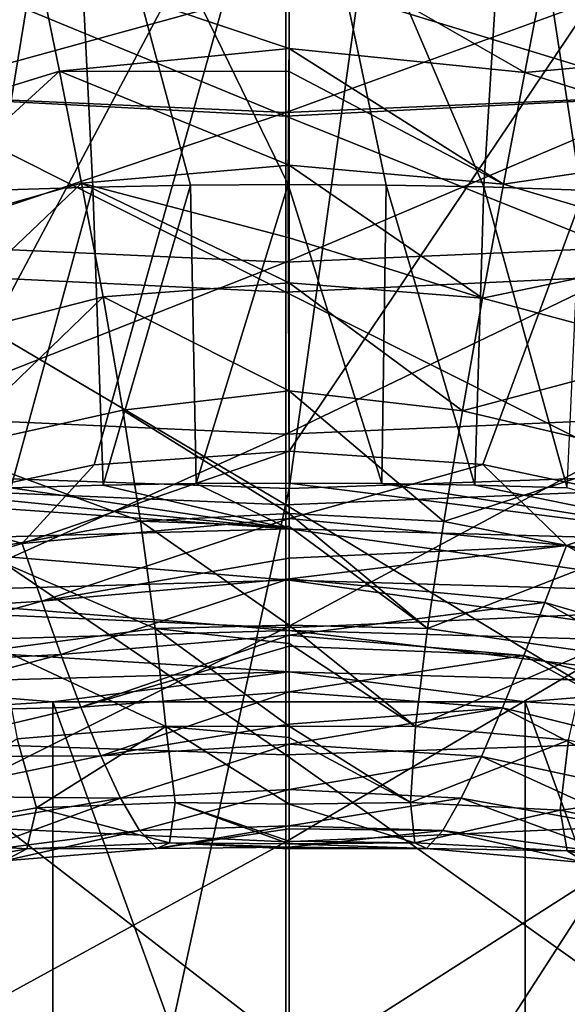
# Model space of a CAD drawing. Header units: millimetres. Extents: x -27 to 27, y -375 to 166.
# Tile 30 of 49: x -1.97 to 2.03, y 88.5 to 95.7. Entities that reach past the tile are written whole.
import ezdxf

# ---------------------------------------------------------------- set-up
doc = ezdxf.new("R2010")
doc.units = ezdxf.units.MM
doc.header["$LTSCALE"] = 62.577778
for name, color, linetype in [('10', 7, 'CONTINUOUS'), ('13', 7, 'CONTINUOUS'), ('14', 7, 'CONTINUOUS'), ('17', 7, 'CONTINUOUS'), ('18', 7, 'CONTINUOUS'), ('19', 7, 'CONTINUOUS'), ('26', 7, 'CONTINUOUS'), ('6', 7, 'CONTINUOUS'), ('7', 7, 'CONTINUOUS'), ('9', 7, 'CONTINUOUS')]:
    doc.layers.add(name, color=color, linetype=linetype)

msp = doc.modelspace()

# ---------------------------------------------------------------- linework, layer by layer
at = {"layer": '10', "color": 7, "linetype": 'CONTINUOUS', "true_color": 0xa2afbf}
for points in [[(0, 92.2748, -22.135), (0, 110, -23.5), (2.4727, 110, -23.3681), (0, 92.2748, -22.135)], [(0, 92.2748, -22.135), (2.4727, 110, -23.3681), (4.2238, 92.423, -21.7382), (0, 92.2748, -22.135)], [(0, 74.4911, -21.2251), (0, 85.8778, -21.748), (4.2238, 92.423, -21.7382), (0, 74.4911, -21.2251)], [(0, 74.4911, -21.2251), (4.2238, 92.423, -21.7382), (3.827, 74.6821, -20.8842), (0, 74.4911, -21.2251)], [(0, 85.8778, -21.748), (0, 92.2748, -22.135), (4.2238, 92.423, -21.7382), (0, 85.8778, -21.748)]]:
    msp.add_3dface(points, dxfattribs=at)
at = {"layer": '13', "color": 7, "linetype": 'CONTINUOUS', "true_color": 0xa2afbf}
for points in [[(-3.7666, 96.3363, 22.0962), (-3.6278, 95.5309, 22.0793), (-1.8387, 96.1135, 22.3383), (-3.7666, 96.3363, 22.0962)], [(0, 95.4949, 22.4021), (0, 96.3059, 22.4266), (-1.8387, 96.1135, 22.3383), (0, 95.4949, 22.4021)], [(-3.6278, 95.5309, 22.0793), (-3.3392, 94.8164, 22.1141), (-1.8387, 96.1135, 22.3383), (-3.6278, 95.5309, 22.0793)], [(-3.3392, 94.8164, 22.1141), (-1.6781, 95.3279, 22.3303), (-1.8387, 96.1135, 22.3383), (-3.3392, 94.8164, 22.1141)], [(-1.6781, 95.3279, 22.3303), (0, 95.4949, 22.4021), (-1.8387, 96.1135, 22.3383), (-1.6781, 95.3279, 22.3303)], [(-1.6781, 95.3279, 22.3303), (0, 95.3247, 22.3997), (0, 95.4949, 22.4021), (-1.6781, 95.3279, 22.3303)], [(-3.3392, 94.8164, 22.1141), (-3.0498, 94.0736, 22.1746), (-1.6781, 95.3279, 22.3303), (-3.3392, 94.8164, 22.1141)], [(-3.0498, 94.0736, 22.1746), (-1.5165, 94.51, 22.3471), (-1.6781, 95.3279, 22.3303), (-3.0498, 94.0736, 22.1746)], [(-1.5165, 94.51, 22.3471), (0, 94.6412, 22.4022), (-1.6781, 95.3279, 22.3303), (-1.5165, 94.51, 22.3471)], [(0, 94.6412, 22.4022), (0, 95.3247, 22.3997), (-1.6781, 95.3279, 22.3303), (0, 94.6412, 22.4022)], [(-1.5165, 94.51, 22.3471), (0, 94.1083, 22.4199), (0, 94.6412, 22.4022), (-1.5165, 94.51, 22.3471)], [(-3.0498, 94.0736, 22.1746), (-2.769, 93.3164, 22.2715), (-1.5165, 94.51, 22.3471), (-3.0498, 94.0736, 22.1746)], [(-2.769, 93.3164, 22.2715), (-1.3591, 93.6764, 22.4005), (-1.5165, 94.51, 22.3471), (-2.769, 93.3164, 22.2715)], [(-1.3591, 93.6764, 22.4005), (0, 93.7801, 22.439), (-1.5165, 94.51, 22.3471), (-1.3591, 93.6764, 22.4005)], [(0, 93.7801, 22.439), (0, 94.1083, 22.4199), (-1.5165, 94.51, 22.3471), (0, 93.7801, 22.439)], [(-1.3591, 93.6764, 22.4005), (0, 92.9893, 22.5174), (0, 93.7801, 22.439), (-1.3591, 93.6764, 22.4005)], [(-2.769, 93.3164, 22.2715), (-2.5132, 92.5619, 22.4161), (-1.3591, 93.6764, 22.4005), (-2.769, 93.3164, 22.2715)], [(-2.5132, 92.5619, 22.4161), (-1.2145, 92.8493, 22.5036), (-1.3591, 93.6764, 22.4005), (-2.5132, 92.5619, 22.4161)], [(-1.2145, 92.8493, 22.5036), (0, 92.9893, 22.5174), (-1.3591, 93.6764, 22.4005), (-1.2145, 92.8493, 22.5036)], [(0, 92.0919, 22.6832), (0, 92.9893, 22.5174), (-1.2145, 92.8493, 22.5036), (0, 92.0919, 22.6832)], [(-2.5132, 92.5619, 22.4161), (-1.0868, 92.0377, 22.6766), (-1.2145, 92.8493, 22.5036), (-2.5132, 92.5619, 22.4161)], [(-1.0868, 92.0377, 22.6766), (0, 92.0919, 22.6832), (-1.2145, 92.8493, 22.5036), (-1.0868, 92.0377, 22.6766)], [(-2.2916, 91.8184, 22.628), (-1.0868, 92.0377, 22.6766), (-2.5132, 92.5619, 22.4161), (-2.2916, 91.8184, 22.628)], [(-1.4235, 92.4482, 31.6986), (0, 92.5477, 31.7679), (-1.95, 91.8732, 30.8809), (-1.4235, 92.4482, 31.6986)], [(-1.95, 91.8732, 30.8809), (0, 92.5477, 31.7679), (0, 92.0573, 31.0043), (-1.95, 91.8732, 30.8809)], [(-2.8671, 92.1413, 31.4861), (-1.4235, 92.4482, 31.6986), (-1.95, 91.8732, 30.8809), (-2.8671, 92.1413, 31.4861)], [(-3.8067, 91.3257, 30.5003), (-2.8671, 92.1413, 31.4861), (-1.95, 91.8732, 30.8809), (-3.8067, 91.3257, 30.5003)], [(-1.95, 91.8732, 30.8809), (0, 92.0573, 31.0043), (-1.8078, 91.4523, 30.1825), (-1.95, 91.8732, 30.8809)], [(0, 92.0573, 31.0043), (0, 91.765, 30.5389), (-1.8078, 91.4523, 30.1825), (0, 92.0573, 31.0043)], [(-1.0868, 92.0377, 22.6766), (0, 91.9969, 22.7072), (0, 92.0919, 22.6832), (-1.0868, 92.0377, 22.6766)], [(-2.2916, 91.8184, 22.628), (-0.9779, 91.2524, 22.952), (-1.0868, 92.0377, 22.6766), (-2.2916, 91.8184, 22.628)], [(-0.9779, 91.2524, 22.952), (0, 91.277, 22.9458), (-1.0868, 92.0377, 22.6766), (-0.9779, 91.2524, 22.952)], [(0, 91.277, 22.9458), (0, 91.9969, 22.7072), (-1.0868, 92.0377, 22.6766), (0, 91.277, 22.9458)], [(-3.8067, 91.3257, 30.5003), (-1.95, 91.8732, 30.8809), (-1.8078, 91.4523, 30.1825), (-3.8067, 91.3257, 30.5003)], [(-2.108, 91.1002, 22.9375), (-0.9779, 91.2524, 22.952), (-2.2916, 91.8184, 22.628), (-2.108, 91.1002, 22.9375)], [(-1.8078, 91.4523, 30.1825), (0, 91.765, 30.5389), (0, 91.6152, 30.2947), (-1.8078, 91.4523, 30.1825)], [(-1.8078, 91.4523, 30.1825), (0, 91.6152, 30.2947), (-1.6681, 91.0609, 29.4957), (-1.8078, 91.4523, 30.1825)], [(0, 91.6152, 30.2947), (0, 91.202, 29.5964), (-1.6681, 91.0609, 29.4957), (0, 91.6152, 30.2947)], [(-3.5556, 90.9647, 29.8382), (-3.8067, 91.3257, 30.5003), (-1.8078, 91.4523, 30.1825), (-3.5556, 90.9647, 29.8382)], [(-3.5556, 90.9647, 29.8382), (-1.8078, 91.4523, 30.1825), (-1.6681, 91.0609, 29.4957), (-3.5556, 90.9647, 29.8382)], [(-0.9779, 91.2524, 22.952), (0, 91.1417, 23.0053), (0, 91.277, 22.9458), (-0.9779, 91.2524, 22.952)], [(-2.108, 91.1002, 22.9375), (-0.9017, 90.5351, 23.3822), (-0.9779, 91.2524, 22.952), (-2.108, 91.1002, 22.9375)], [(-1.6681, 91.0609, 29.4957), (0, 91.202, 29.5964), (-1.5223, 90.677, 28.7694), (-1.6681, 91.0609, 29.4957)], [(0, 91.202, 29.5964), (0, 91.1229, 29.4578), (-1.5223, 90.677, 28.7694), (0, 91.202, 29.5964)], [(-0.9017, 90.5351, 23.3822), (0, 90.5368, 23.3671), (-0.9779, 91.2524, 22.952), (-0.9017, 90.5351, 23.3822)], [(0, 90.5368, 23.3671), (0, 91.1417, 23.0053), (-0.9779, 91.2524, 22.952), (0, 90.5368, 23.3671)], [(-1.5223, 90.677, 28.7694), (0, 91.1229, 29.4578), (0, 90.7893, 28.8481), (-1.5223, 90.677, 28.7694)], [(-3.3085, 90.632, 29.1853), (-3.5556, 90.9647, 29.8382), (-1.6681, 91.0609, 29.4957), (-3.3085, 90.632, 29.1853)], [(-3.3085, 90.632, 29.1853), (-1.6681, 91.0609, 29.4957), (-1.5223, 90.677, 28.7694), (-3.3085, 90.632, 29.1853)], [(-1.9874, 90.4453, 23.3861), (-0.9017, 90.5351, 23.3822), (-2.108, 91.1002, 22.9375), (-1.9874, 90.4453, 23.3861)], [(-1.5223, 90.677, 28.7694), (0, 90.7893, 28.8481), (-1.3746, 90.3198, 28.013), (-1.5223, 90.677, 28.7694)], [(0, 90.7893, 28.8481), (0, 90.5517, 28.3814), (-1.3746, 90.3198, 28.013), (0, 90.7893, 28.8481)], [(-3.0525, 90.3128, 28.4981), (-3.3085, 90.632, 29.1853), (-1.5223, 90.677, 28.7694), (-3.0525, 90.3128, 28.4981)], [(-3.0525, 90.3128, 28.4981), (-1.5223, 90.677, 28.7694), (-1.3746, 90.3198, 28.013), (-3.0525, 90.3128, 28.4981)], [(-1.9874, 90.4453, 23.3861), (-1.845, 89.9403, 24.0027), (-0.9017, 90.5351, 23.3822), (-1.9874, 90.4453, 23.3861)], [(-1.845, 89.9403, 24.0027), (-0.8328, 89.9775, 24.0058), (-0.9017, 90.5351, 23.3822), (-1.845, 89.9403, 24.0027)], [(-1.3746, 90.3198, 28.013), (0, 90.5517, 28.3814), (0, 90.4058, 28.076), (-1.3746, 90.3198, 28.013)], [(-0.9017, 90.5351, 23.3822), (0, 90.4554, 23.4324), (0, 90.5368, 23.3671), (-0.9017, 90.5351, 23.3822)], [(-0.8328, 89.9775, 24.0058), (0, 89.9659, 23.9914), (-0.9017, 90.5351, 23.3822), (-0.8328, 89.9775, 24.0058)], [(0, 89.9659, 23.9914), (0, 90.4554, 23.4324), (-0.9017, 90.5351, 23.3822), (0, 89.9659, 23.9914)], [(-3.0777, 89.7177, 23.898), (-1.845, 89.9403, 24.0027), (-1.9874, 90.4453, 23.3861), (-3.0777, 89.7177, 23.898)], [(-1.3746, 90.3198, 28.013), (0, 90.4058, 28.076), (-1.2311, 90.0116, 27.2393), (-1.3746, 90.3198, 28.013)], [(0, 90.4058, 28.076), (0, 90.073, 27.2916), (-1.2311, 90.0116, 27.2393), (0, 90.4058, 28.076)], [(-2.7947, 90.0245, 27.7845), (-3.0525, 90.3128, 28.4981), (-1.3746, 90.3198, 28.013), (-2.7947, 90.0245, 27.7845)], [(-2.7947, 90.0245, 27.7845), (-1.3746, 90.3198, 28.013), (-1.2311, 90.0116, 27.2393), (-2.7947, 90.0245, 27.7845)], [(-1.2311, 90.0116, 27.2393), (0, 90.073, 27.2916), (-1.0919, 89.7747, 26.446), (-1.2311, 90.0116, 27.2393)], [(0, 90.073, 27.2916), (0, 89.8086, 26.4791), (-1.0919, 89.7747, 26.446), (0, 90.073, 27.2916)], [(-2.5451, 89.786, 27.0545), (-2.7947, 90.0245, 27.7845), (-1.2311, 90.0116, 27.2393), (-2.5451, 89.786, 27.0545)], [(-2.5451, 89.786, 27.0545), (-1.2311, 90.0116, 27.2393), (-2.3016, 89.619, 26.3064), (-2.5451, 89.786, 27.0545)], [(-2.3016, 89.619, 26.3064), (-1.2311, 90.0116, 27.2393), (-1.0919, 89.7747, 26.446), (-2.3016, 89.619, 26.3064)], [(-1.845, 89.9403, 24.0027), (-0.8728, 89.684, 24.7903), (-0.8328, 89.9775, 24.0058), (-1.845, 89.9403, 24.0027)], [(-0.8728, 89.684, 24.7903), (0, 89.6759, 24.7861), (-0.8328, 89.9775, 24.0058), (-0.8728, 89.684, 24.7903)], [(0, 89.6759, 24.7861), (0, 89.6949, 24.6887), (-0.8328, 89.9775, 24.0058), (0, 89.6759, 24.7861)], [(-0.8328, 89.9775, 24.0058), (0, 89.6949, 24.6887), (0, 89.9659, 23.9914), (-0.8328, 89.9775, 24.0058)], [(-3.0777, 89.7177, 23.898), (-1.9177, 89.6397, 24.7469), (-1.845, 89.9403, 24.0027), (-3.0777, 89.7177, 23.898)], [(-1.9177, 89.6397, 24.7469), (-0.8728, 89.684, 24.7903), (-1.845, 89.9403, 24.0027), (-1.9177, 89.6397, 24.7469)], [(-2.3016, 89.619, 26.3064), (-1.0919, 89.7747, 26.446), (-2.0817, 89.5522, 25.5331), (-2.3016, 89.619, 26.3064)], [(-2.0817, 89.5522, 25.5331), (-1.0919, 89.7747, 26.446), (-0.9665, 89.6427, 25.6255), (-2.0817, 89.5522, 25.5331)], [(-1.0919, 89.7747, 26.446), (0, 89.8086, 26.4791), (-0.9665, 89.6427, 25.6255), (-1.0919, 89.7747, 26.446)], [(0, 89.8086, 26.4791), (0, 89.7858, 26.3904), (-0.9665, 89.6427, 25.6255), (0, 89.8086, 26.4791)], [(-0.9665, 89.6427, 25.6255), (0, 89.7858, 26.3904), (0, 89.6513, 25.6372), (-0.9665, 89.6427, 25.6255)], [(-3.1731, 89.407, 24.5887), (-1.9177, 89.6397, 24.7469), (-3.0777, 89.7177, 23.898), (-3.1731, 89.407, 24.5887)], [(-1.9177, 89.6397, 24.7469), (-0.9665, 89.6427, 25.6255), (-0.8728, 89.684, 24.7903), (-1.9177, 89.6397, 24.7469)], [(-0.9665, 89.6427, 25.6255), (0, 89.6513, 25.6372), (-0.8728, 89.684, 24.7903), (-0.9665, 89.6427, 25.6255)], [(0, 89.6513, 25.6372), (0, 89.6401, 25.4954), (-0.8728, 89.684, 24.7903), (0, 89.6513, 25.6372)], [(-0.8728, 89.684, 24.7903), (0, 89.6401, 25.4954), (0, 89.6759, 24.7861), (-0.8728, 89.684, 24.7903)], [(-3.1731, 89.407, 24.5887), (-2.0817, 89.5522, 25.5331), (-1.9177, 89.6397, 24.7469), (-3.1731, 89.407, 24.5887)], [(-2.0817, 89.5522, 25.5331), (-0.9665, 89.6427, 25.6255), (-1.9177, 89.6397, 24.7469), (-2.0817, 89.5522, 25.5331)]]:
    msp.add_3dface(points, dxfattribs=at)
at = {"layer": '14', "color": 7, "linetype": 'CONTINUOUS', "true_color": 0xa2afbf}
for points in [[(0, 96.3059, 22.4266), (0, 95.4949, 22.4021), (1.7231, 95.3197, 22.3264), (0, 96.3059, 22.4266)], [(0, 96.3059, 22.4266), (1.7231, 95.3197, 22.3264), (1.8747, 96.1069, 22.3348), (0, 96.3059, 22.4266)], [(1.8747, 96.1069, 22.3348), (3.6954, 95.4969, 22.0658), (3.9763, 96.2371, 22.0523), (1.8747, 96.1069, 22.3348)], [(1.8747, 96.1069, 22.3348), (1.7231, 95.3197, 22.3264), (3.6954, 95.4969, 22.0658), (1.8747, 96.1069, 22.3348)], [(0, 95.4949, 22.4021), (0, 95.3247, 22.3997), (1.5681, 94.5011, 22.3433), (0, 95.4949, 22.4021)], [(0, 95.4949, 22.4021), (1.5681, 94.5011, 22.3433), (1.7231, 95.3197, 22.3264), (0, 95.4949, 22.4021)], [(1.7231, 95.3197, 22.3264), (3.4261, 94.7764, 22.0983), (3.6954, 95.4969, 22.0658), (1.7231, 95.3197, 22.3264)], [(0, 95.3247, 22.3997), (0, 94.6412, 22.4022), (1.5681, 94.5011, 22.3433), (0, 95.3247, 22.3997)], [(1.7231, 95.3197, 22.3264), (1.5681, 94.5011, 22.3433), (3.4261, 94.7764, 22.0983), (1.7231, 95.3197, 22.3264)], [(1.5681, 94.5011, 22.3433), (3.1528, 94.0302, 22.1582), (3.4261, 94.7764, 22.0983), (1.5681, 94.5011, 22.3433)], [(0, 94.6412, 22.4022), (0, 94.1083, 22.4199), (1.4144, 93.668, 22.3974), (0, 94.6412, 22.4022)], [(0, 94.6412, 22.4022), (1.4144, 93.668, 22.3974), (1.5681, 94.5011, 22.3433), (0, 94.6412, 22.4022)], [(1.5681, 94.5011, 22.3433), (1.4144, 93.668, 22.3974), (3.1528, 94.0302, 22.1582), (1.5681, 94.5011, 22.3433)], [(0, 94.1083, 22.4199), (0, 93.7801, 22.439), (1.4144, 93.668, 22.3974), (0, 94.1083, 22.4199)], [(1.4144, 93.668, 22.3974), (2.8836, 93.273, 22.2561), (3.1528, 94.0302, 22.1582), (1.4144, 93.668, 22.3974)], [(0, 93.7801, 22.439), (0, 92.9893, 22.5174), (1.2678, 92.8425, 22.5016), (0, 93.7801, 22.439)], [(0, 93.7801, 22.439), (1.2678, 92.8425, 22.5016), (1.4144, 93.668, 22.3974), (0, 93.7801, 22.439)], [(1.4144, 93.668, 22.3974), (1.2678, 92.8425, 22.5016), (2.8836, 93.273, 22.2561), (1.4144, 93.668, 22.3974)], [(1.2678, 92.8425, 22.5016), (2.6281, 92.5234, 22.4038), (2.8836, 93.273, 22.2561), (1.2678, 92.8425, 22.5016)], [(0, 92.9893, 22.5174), (0, 92.0919, 22.6832), (1.1321, 92.0334, 22.676), (0, 92.9893, 22.5174)], [(0, 92.9893, 22.5174), (1.1321, 92.0334, 22.676), (1.2678, 92.8425, 22.5016), (0, 92.9893, 22.5174)], [(1.2678, 92.8425, 22.5016), (1.1321, 92.0334, 22.676), (2.6281, 92.5234, 22.4038), (1.2678, 92.8425, 22.5016)], [(0, 92.5477, 31.7679), (1.4167, 92.4501, 31.7007), (0, 92.0573, 31.0043), (0, 92.5477, 31.7679)], [(1.1321, 92.0334, 22.676), (2.3936, 91.789, 22.6198), (2.6281, 92.5234, 22.4038), (1.1321, 92.0334, 22.676)], [(0, 92.0573, 31.0043), (1.4167, 92.4501, 31.7007), (2.0288, 91.8582, 30.8711), (0, 92.0573, 31.0043)], [(1.4167, 92.4501, 31.7007), (2.8436, 92.1483, 31.4912), (2.0288, 91.8582, 30.8711), (1.4167, 92.4501, 31.7007)], [(2.0288, 91.8582, 30.8711), (2.8436, 92.1483, 31.4912), (3.9514, 91.2646, 30.456), (2.0288, 91.8582, 30.8711)], [(0, 92.0919, 22.6832), (0, 91.9969, 22.7072), (1.0128, 91.2506, 22.9525), (0, 92.0919, 22.6832)], [(0, 92.0919, 22.6832), (1.0128, 91.2506, 22.9525), (1.1321, 92.0334, 22.676), (0, 92.0919, 22.6832)], [(0, 91.765, 30.5389), (0, 92.0573, 31.0043), (2.0288, 91.8582, 30.8711), (0, 91.765, 30.5389)], [(0, 91.9969, 22.7072), (0, 91.277, 22.9458), (1.0128, 91.2506, 22.9525), (0, 91.9969, 22.7072)], [(1.1321, 92.0334, 22.676), (1.0128, 91.2506, 22.9525), (2.3936, 91.789, 22.6198), (1.1321, 92.0334, 22.676)], [(0, 91.6152, 30.2947), (0, 91.765, 30.5389), (2.0288, 91.8582, 30.8711), (0, 91.6152, 30.2947)], [(0, 91.6152, 30.2947), (2.0288, 91.8582, 30.8711), (1.869, 91.4415, 30.1755), (0, 91.6152, 30.2947)], [(1.869, 91.4415, 30.1755), (2.0288, 91.8582, 30.8711), (3.6703, 90.9185, 29.8039), (1.869, 91.4415, 30.1755)], [(2.0288, 91.8582, 30.8711), (3.9514, 91.2646, 30.456), (3.6703, 90.9185, 29.8039), (2.0288, 91.8582, 30.8711)], [(1.0128, 91.2506, 22.9525), (2.1905, 91.0805, 22.933), (2.3936, 91.789, 22.6198), (1.0128, 91.2506, 22.9525)], [(0, 91.202, 29.5964), (0, 91.6152, 30.2947), (1.869, 91.4415, 30.1755), (0, 91.202, 29.5964)], [(0, 91.202, 29.5964), (1.869, 91.4415, 30.1755), (1.716, 91.0532, 29.4906), (0, 91.202, 29.5964)], [(1.716, 91.0532, 29.4906), (1.869, 91.4415, 30.1755), (3.4003, 90.5969, 29.1585), (1.716, 91.0532, 29.4906)], [(1.869, 91.4415, 30.1755), (3.6703, 90.9185, 29.8039), (3.4003, 90.5969, 29.1585), (1.869, 91.4415, 30.1755)], [(0, 91.277, 22.9458), (0, 91.1417, 23.0053), (0.9238, 90.5352, 23.3831), (0, 91.277, 22.9458)], [(0, 91.277, 22.9458), (0.9238, 90.5352, 23.3831), (1.0128, 91.2506, 22.9525), (0, 91.277, 22.9458)], [(0, 91.1229, 29.4578), (0, 91.202, 29.5964), (1.716, 91.0532, 29.4906), (0, 91.1229, 29.4578)], [(1.0128, 91.2506, 22.9525), (0.9238, 90.5352, 23.3831), (2.1905, 91.0805, 22.933), (1.0128, 91.2506, 22.9525)], [(0, 91.1417, 23.0053), (0, 90.5368, 23.3671), (0.9238, 90.5352, 23.3831), (0, 91.1417, 23.0053)], [(0, 90.7893, 28.8481), (0, 91.1229, 29.4578), (1.716, 91.0532, 29.4906), (0, 90.7893, 28.8481)], [(0, 90.7893, 28.8481), (1.716, 91.0532, 29.4906), (1.56, 90.6718, 28.7658), (0, 90.7893, 28.8481)], [(0.9238, 90.5352, 23.3831), (2.0421, 90.4346, 23.3835), (2.1905, 91.0805, 22.933), (0.9238, 90.5352, 23.3831)], [(1.56, 90.6718, 28.7658), (1.716, 91.0532, 29.4906), (3.1268, 90.2864, 28.4773), (1.56, 90.6718, 28.7658)], [(1.716, 91.0532, 29.4906), (3.4003, 90.5969, 29.1585), (3.1268, 90.2864, 28.4773), (1.716, 91.0532, 29.4906)], [(0, 90.5517, 28.3814), (0, 90.7893, 28.8481), (1.56, 90.6718, 28.7658), (0, 90.5517, 28.3814)], [(0, 90.4058, 28.076), (0, 90.5517, 28.3814), (1.56, 90.6718, 28.7658), (0, 90.4058, 28.076)], [(0, 90.4058, 28.076), (1.56, 90.6718, 28.7658), (1.4056, 90.3162, 28.0105), (0, 90.4058, 28.076)], [(1.4056, 90.3162, 28.0105), (1.56, 90.6718, 28.7658), (2.8581, 90.0041, 27.768), (1.4056, 90.3162, 28.0105)], [(1.56, 90.6718, 28.7658), (3.1268, 90.2864, 28.4773), (2.8581, 90.0041, 27.768), (1.56, 90.6718, 28.7658)], [(0, 90.5368, 23.3671), (0, 90.4554, 23.4324), (0.8872, 89.9785, 24.0072), (0, 90.5368, 23.3671)], [(0, 90.5368, 23.3671), (0.8872, 89.9785, 24.0072), (0.9238, 90.5352, 23.3831), (0, 90.5368, 23.3671)], [(0.9238, 90.5352, 23.3831), (0.8872, 89.9785, 24.0072), (2.0421, 90.4346, 23.3835), (0.9238, 90.5352, 23.3831)], [(0, 90.4554, 23.4324), (0, 89.9659, 23.9914), (0.8872, 89.9785, 24.0072), (0, 90.4554, 23.4324)], [(0, 90.073, 27.2916), (0, 90.4058, 28.076), (1.4056, 90.3162, 28.0105), (0, 90.073, 27.2916)], [(0.8872, 89.9785, 24.0072), (1.9817, 89.9237, 23.9958), (2.0421, 90.4346, 23.3835), (0.8872, 89.9785, 24.0072)], [(2.0421, 90.4346, 23.3835), (1.9817, 89.9237, 23.9958), (3.3841, 90.1006, 23.2671), (2.0421, 90.4346, 23.3835)], [(0, 90.073, 27.2916), (1.4056, 90.3162, 28.0105), (1.2587, 90.0092, 27.2376), (0, 90.073, 27.2916)], [(1.2587, 90.0092, 27.2376), (1.4056, 90.3162, 28.0105), (2.604, 89.7695, 27.0407), (1.2587, 90.0092, 27.2376)], [(1.4056, 90.3162, 28.0105), (2.8581, 90.0041, 27.768), (2.604, 89.7695, 27.0407), (1.4056, 90.3162, 28.0105)], [(1.9817, 89.9237, 23.9958), (3.3148, 89.6429, 23.8599), (3.3841, 90.1006, 23.2671), (1.9817, 89.9237, 23.9958)], [(0, 89.8086, 26.4791), (0, 90.073, 27.2916), (1.2587, 90.0092, 27.2376), (0, 89.8086, 26.4791)], [(0, 89.8086, 26.4791), (1.2587, 90.0092, 27.2376), (1.1233, 89.773, 26.4444), (0, 89.8086, 26.4791)], [(0, 89.9659, 23.9914), (0.9191, 89.6847, 24.7902), (0.8872, 89.9785, 24.0072), (0, 89.9659, 23.9914)], [(0, 89.9659, 23.9914), (0, 89.6949, 24.6887), (0.9191, 89.6847, 24.7902), (0, 89.9659, 23.9914)], [(0.8872, 89.9785, 24.0072), (0.9191, 89.6847, 24.7902), (1.9817, 89.9237, 23.9958), (0.8872, 89.9785, 24.0072)], [(1.1233, 89.773, 26.4444), (1.2587, 90.0092, 27.2376), (2.372, 89.6032, 26.2928), (1.1233, 89.773, 26.4444)], [(1.2587, 90.0092, 27.2376), (2.604, 89.7695, 27.0407), (2.372, 89.6032, 26.2928), (1.2587, 90.0092, 27.2376)], [(0.9191, 89.6847, 24.7902), (2.0319, 89.6252, 24.736), (1.9817, 89.9237, 23.9958), (0.9191, 89.6847, 24.7902)], [(1.9817, 89.9237, 23.9958), (2.0319, 89.6252, 24.736), (3.3148, 89.6429, 23.8599), (1.9817, 89.9237, 23.9958)], [(0, 89.7858, 26.3904), (0, 89.8086, 26.4791), (1.1233, 89.773, 26.4444), (0, 89.7858, 26.3904)], [(0, 89.6513, 25.6372), (0, 89.7858, 26.3904), (1.1233, 89.773, 26.4444), (0, 89.6513, 25.6372)], [(0, 89.6513, 25.6372), (1.1233, 89.773, 26.4444), (1.0052, 89.642, 25.6243), (0, 89.6513, 25.6372)], [(1.0052, 89.642, 25.6243), (1.1233, 89.773, 26.4444), (2.1731, 89.5368, 25.5197), (1.0052, 89.642, 25.6243)], [(1.1233, 89.773, 26.4444), (2.372, 89.6032, 26.2928), (2.1731, 89.5368, 25.5197), (1.1233, 89.773, 26.4444)], [(0, 89.6949, 24.6887), (0, 89.6759, 24.7861), (0.9191, 89.6847, 24.7902), (0, 89.6949, 24.6887)], [(0, 89.6759, 24.7861), (1.0052, 89.642, 25.6243), (0.9191, 89.6847, 24.7902), (0, 89.6759, 24.7861)], [(0, 89.6759, 24.7861), (0, 89.6401, 25.4954), (1.0052, 89.642, 25.6243), (0, 89.6759, 24.7861)], [(0.9191, 89.6847, 24.7902), (1.0052, 89.642, 25.6243), (2.0319, 89.6252, 24.736), (0.9191, 89.6847, 24.7902)], [(0, 89.6401, 25.4954), (0, 89.6513, 25.6372), (1.0052, 89.642, 25.6243), (0, 89.6401, 25.4954)], [(1.0052, 89.642, 25.6243), (2.1731, 89.5368, 25.5197), (2.0319, 89.6252, 24.736), (1.0052, 89.642, 25.6243)], [(2.0319, 89.6252, 24.736), (3.3689, 89.3438, 24.5478), (3.3148, 89.6429, 23.8599), (2.0319, 89.6252, 24.736)], [(2.0319, 89.6252, 24.736), (2.1731, 89.5368, 25.5197), (3.3689, 89.3438, 24.5478), (2.0319, 89.6252, 24.736)]]:
    msp.add_3dface(points, dxfattribs=at)
at = {"layer": '17', "color": 7, "linetype": 'CONTINUOUS', "true_color": 0xa2afbf}
for points in [[(-0.7214, 94.4943, 134.3388), (-1.434, 94.4809, 134.3019), (-1.3575, 92.3001, 136.1071), (-0.7214, 94.4943, 134.3388)], [(-0.6792, 92.3116, 136.1388), (-0.7214, 94.4943, 134.3388), (-1.3575, 92.3001, 136.1071), (-0.6792, 92.3116, 136.1388)], [(-0.0059, 94.4988, 134.3513), (-0.7214, 94.4943, 134.3388), (-0.6792, 92.3116, 136.1388), (-0.0059, 94.4988, 134.3513)], [(0, 92.3155, 136.1493), (-0.0059, 94.4988, 134.3513), (-0.6792, 92.3116, 136.1388), (0, 92.3155, 136.1493)], [(0.7099, 94.4944, 134.3392), (-0.0059, 94.4988, 134.3513), (0.6792, 92.3116, 136.1388), (0.7099, 94.4944, 134.3392)], [(0.6792, 92.3116, 136.1388), (-0.0059, 94.4988, 134.3513), (0, 92.3155, 136.1493), (0.6792, 92.3116, 136.1388)], [(1.3575, 92.3001, 136.1071), (0.7099, 94.4944, 134.3392), (0.6792, 92.3116, 136.1388), (1.3575, 92.3001, 136.1071)], [(1.4235, 94.4811, 134.3026), (0.7099, 94.4944, 134.3392), (1.3575, 92.3001, 136.1071), (1.4235, 94.4811, 134.3026)], [(-1.434, 94.4809, 134.3019), (-2.1413, 94.4586, 134.2409), (-2.0337, 92.2809, 136.0544), (-1.434, 94.4809, 134.3019)], [(-1.3575, 92.3001, 136.1071), (-1.434, 94.4809, 134.3019), (-2.0337, 92.2809, 136.0544), (-1.3575, 92.3001, 136.1071)], [(2.0337, 92.2809, 136.0544), (1.4235, 94.4811, 134.3026), (1.3575, 92.3001, 136.1071), (2.0337, 92.2809, 136.0544)], [(2.1324, 94.459, 134.2418), (1.4235, 94.4811, 134.3026), (2.0337, 92.2809, 136.0544), (2.1324, 94.459, 134.2418)]]:
    msp.add_3dface(points, dxfattribs=at)
at = {"layer": '18', "color": 7, "linetype": 'CONTINUOUS', "true_color": 0xa2afbf}
for points in [[(-2.0337, 92.2809, 136.0544), (-2.7068, 92.254, 135.9805), (0, 91.9817, 136.3307), (-2.0337, 92.2809, 136.0544)], [(-1.3575, 92.3001, 136.1071), (-2.0337, 92.2809, 136.0544), (0, 91.9817, 136.3307), (-1.3575, 92.3001, 136.1071)], [(-0.6792, 92.3116, 136.1388), (-1.3575, 92.3001, 136.1071), (0, 91.9817, 136.3307), (-0.6792, 92.3116, 136.1388)], [(0, 92.3155, 136.1493), (-0.6792, 92.3116, 136.1388), (0, 91.9817, 136.3307), (0, 92.3155, 136.1493)], [(0.6792, 92.3116, 136.1388), (0, 92.3155, 136.1493), (3.3853, 91.8855, 136.0662), (0.6792, 92.3116, 136.1388)], [(3.3853, 91.8855, 136.0662), (0, 92.3155, 136.1493), (0, 91.9817, 136.3307), (3.3853, 91.8855, 136.0662)], [(1.3575, 92.3001, 136.1071), (0.6792, 92.3116, 136.1388), (3.3853, 91.8855, 136.0662), (1.3575, 92.3001, 136.1071)], [(2.0337, 92.2809, 136.0544), (1.3575, 92.3001, 136.1071), (3.3853, 91.8855, 136.0662), (2.0337, 92.2809, 136.0544)], [(0, 91.9817, 136.3307), (-3.376, 92.2194, 135.8855), (-3.3853, 91.8855, 136.0662), (0, 91.9817, 136.3307)], [(-2.7068, 92.254, 135.9805), (-3.376, 92.2194, 135.8855), (0, 91.9817, 136.3307), (-2.7068, 92.254, 135.9805)], [(0, 91.9817, 136.3307), (-3.3853, 91.8855, 136.0662), (0, 91.604, 136.3746), (0, 91.9817, 136.3307)], [(3.3853, 91.8855, 136.0662), (0, 91.9817, 136.3307), (3.3707, 91.5082, 136.1111), (3.3853, 91.8855, 136.0662)], [(3.3707, 91.5082, 136.1111), (0, 91.9817, 136.3307), (0, 91.604, 136.3746), (3.3707, 91.5082, 136.1111)], [(0, 91.604, 136.3746), (-3.3853, 91.8855, 136.0662), (-3.3707, 91.5082, 136.1111), (0, 91.604, 136.3746)], [(0, 91.604, 136.3746), (-3.3707, 91.5082, 136.1111), (0, 91.2373, 136.2742), (0, 91.604, 136.3746)], [(3.3707, 91.5082, 136.1111), (0, 91.604, 136.3746), (3.3341, 91.1426, 136.0137), (3.3707, 91.5082, 136.1111)], [(3.3341, 91.1426, 136.0137), (0, 91.604, 136.3746), (0, 91.2373, 136.2742), (3.3341, 91.1426, 136.0137)], [(0, 91.2373, 136.2742), (-3.3707, 91.5082, 136.1111), (-3.3341, 91.1426, 136.0137), (0, 91.2373, 136.2742)], [(0, 91.2373, 136.2742), (-3.3341, 91.1426, 136.0137), (0, 90.9345, 136.0443), (0, 91.2373, 136.2742)], [(3.3341, 91.1426, 136.0137), (0, 91.2373, 136.2742), (3.2809, 90.8413, 135.788), (3.3341, 91.1426, 136.0137)], [(3.2809, 90.8413, 135.788), (0, 91.2373, 136.2742), (0, 90.9345, 136.0443), (3.2809, 90.8413, 135.788)], [(0, 90.9345, 136.0443), (-3.3341, 91.1426, 136.0137), (-3.2809, 90.8413, 135.788), (0, 90.9345, 136.0443)], [(0, 90.9345, 136.0443), (-3.2809, 90.8413, 135.788), (-1.7255, 90.714, 135.6477), (0, 90.9345, 136.0443)], [(1.7255, 90.714, 135.6477), (0, 90.9345, 136.0443), (-1.7255, 90.714, 135.6477), (1.7255, 90.714, 135.6477)], [(3.2809, 90.8413, 135.788), (0, 90.9345, 136.0443), (1.7255, 90.714, 135.6477), (3.2809, 90.8413, 135.788)], [(-1.7255, 90.714, 135.6477), (-3.2809, 90.8413, 135.788), (-5.0995, 90.5058, 135.0758), (-1.7255, 90.714, 135.6477)], [(5.0995, 90.5058, 135.0758), (3.2809, 90.8413, 135.788), (1.7255, 90.714, 135.6477), (5.0995, 90.5058, 135.0758)]]:
    msp.add_3dface(points, dxfattribs=at)
at = {"layer": '19', "color": 7, "linetype": 'CONTINUOUS', "true_color": 0xa2afbf}
for points in [[(-1.7255, 90.714, 135.6477), (-5.0995, 90.5058, 135.0758), (-1.7252, 81.1906, 109.4824), (-1.7255, 90.714, 135.6477)], [(1.7255, 90.714, 135.6477), (-1.7255, 90.714, 135.6477), (1.7252, 81.1906, 109.4824), (1.7255, 90.714, 135.6477)], [(1.7252, 81.1906, 109.4824), (-1.7255, 90.714, 135.6477), (-1.7252, 81.1906, 109.4824), (1.7252, 81.1906, 109.4824)], [(5.1001, 81.3986, 110.054), (1.7255, 90.714, 135.6477), (1.7252, 81.1906, 109.4824), (5.1001, 81.3986, 110.054)], [(5.0995, 90.5058, 135.0758), (1.7255, 90.714, 135.6477), (5.1001, 81.3986, 110.054), (5.0995, 90.5058, 135.0758)], [(-1.7252, 81.1906, 109.4824), (-5.0995, 90.5058, 135.0758), (-5.1001, 81.3986, 110.054), (-1.7252, 81.1906, 109.4824)]]:
    msp.add_3dface(points, dxfattribs=at)
at = {"layer": '26', "color": 7, "linetype": 'CONTINUOUS', "true_color": 0xa2afbf}
for points in [[(-1.5963, 97.7655, 133.093), (-3.1938, 97.6977, 132.9068), (-2.1413, 94.4586, 134.2409), (-1.5963, 97.7655, 133.093)], [(-1.5963, 97.7655, 133.093), (-2.1413, 94.4586, 134.2409), (-1.434, 94.4809, 134.3019), (-1.5963, 97.7655, 133.093)], [(0.0144, 97.7877, 133.1542), (-1.5963, 97.7655, 133.093), (-0.0059, 94.4988, 134.3513), (0.0144, 97.7877, 133.1542)], [(-1.5963, 97.7655, 133.093), (-1.434, 94.4809, 134.3019), (-0.7214, 94.4943, 134.3388), (-1.5963, 97.7655, 133.093)], [(-1.5963, 97.7655, 133.093), (-0.7214, 94.4943, 134.3388), (-0.0059, 94.4988, 134.3513), (-1.5963, 97.7655, 133.093)], [(0.0144, 97.7877, 133.1542), (-0.0059, 94.4988, 134.3513), (0.7099, 94.4944, 134.3392), (0.0144, 97.7877, 133.1542)], [(1.6251, 97.7647, 133.0908), (0.0144, 97.7877, 133.1542), (1.4235, 94.4811, 134.3026), (1.6251, 97.7647, 133.0908)], [(0.0144, 97.7877, 133.1542), (0.7099, 94.4944, 134.3392), (1.4235, 94.4811, 134.3026), (0.0144, 97.7877, 133.1542)], [(1.6251, 97.7647, 133.0908), (1.4235, 94.4811, 134.3026), (2.1324, 94.459, 134.2418), (1.6251, 97.7647, 133.0908)], [(3.2229, 97.696, 132.9022), (1.6251, 97.7647, 133.0908), (2.8364, 94.428, 134.1567), (3.2229, 97.696, 132.9022)], [(1.6251, 97.7647, 133.0908), (2.1324, 94.459, 134.2418), (2.8364, 94.428, 134.1567), (1.6251, 97.7647, 133.0908)]]:
    msp.add_3dface(points, dxfattribs=at)
at = {"layer": '6', "color": 7, "linetype": 'CONTINUOUS', "true_color": 0xa2afbf}
for points in [[(0, 97.5442, 39.9681), (-2.8671, 92.1413, 31.4861), (-3.2255, 97.3469, 40.0817), (0, 97.5442, 39.9681)], [(-1.4235, 92.4482, 31.6986), (-2.8671, 92.1413, 31.4861), (0, 97.5442, 39.9681), (-1.4235, 92.4482, 31.6986)], [(0, 92.5477, 31.7679), (-1.4235, 92.4482, 31.6986), (0, 97.5442, 39.9681), (0, 92.5477, 31.7679)], [(3.2255, 97.3469, 40.0817), (0, 92.5477, 31.7679), (0, 97.5442, 39.9681), (3.2255, 97.3469, 40.0817)], [(1.4167, 92.4501, 31.7007), (0, 92.5477, 31.7679), (3.2255, 97.3469, 40.0817), (1.4167, 92.4501, 31.7007)], [(2.8436, 92.1483, 31.4912), (1.4167, 92.4501, 31.7007), (3.2255, 97.3469, 40.0817), (2.8436, 92.1483, 31.4912)]]:
    msp.add_3dface(points, dxfattribs=at)
at = {"layer": '7', "color": 7, "linetype": 'CONTINUOUS', "true_color": 0xa2afbf}
for points in [[(-0.023, 96.0258, 100.4682), (-0.023, 94.9981, 102.0787), (-2.8905, 96.1823, 100.5518), (-0.023, 96.0258, 100.4682)], [(-2.8905, 96.1823, 100.5518), (-0.023, 94.9981, 102.0787), (-2.8905, 95.1501, 102.1933), (-2.8905, 96.1823, 100.5518)], [(2.8451, 96.1774, 100.5492), (2.8451, 95.1454, 102.1898), (-0.023, 96.0258, 100.4682), (2.8451, 96.1774, 100.5492)], [(-2.8905, 95.1548, 80.4963), (-0.023, 95.9454, 83.1216), (-2.8905, 96.0759, 83.079), (-2.8905, 95.1548, 80.4963)], [(2.8451, 95.1508, 80.4979), (2.8451, 96.0718, 83.0803), (-0.023, 95.0253, 80.5465), (2.8451, 95.1508, 80.4979)], [(-0.023, 95.0253, 80.5465), (2.8451, 96.0718, 83.0803), (-0.023, 95.9454, 83.1216), (-0.023, 95.0253, 80.5465)], [(-0.023, 96.0258, 100.4682), (2.8451, 95.1454, 102.1898), (-0.023, 94.9981, 102.0787), (-0.023, 96.0258, 100.4682)], [(-0.023, 95.0253, 80.5465), (-0.023, 95.9454, 83.1216), (-2.8905, 95.1548, 80.4963), (-0.023, 95.0253, 80.5465)], [(-2.8905, 94.0606, 77.8572), (-0.023, 95.0253, 80.5465), (-2.8905, 95.1548, 80.4963), (-2.8905, 94.0606, 77.8572)], [(-0.023, 94.9981, 102.0787), (-0.023, 93.7113, 103.5316), (-2.8905, 95.1501, 102.1933), (-0.023, 94.9981, 102.0787)], [(-2.8905, 95.1501, 102.1933), (-0.023, 93.7113, 103.5316), (-2.8905, 93.8519, 103.6772), (-2.8905, 95.1501, 102.1933)], [(2.8451, 94.0566, 77.859), (2.8451, 95.1508, 80.4979), (-0.023, 93.9313, 77.9146), (2.8451, 94.0566, 77.859)], [(-0.023, 93.9313, 77.9146), (2.8451, 95.1508, 80.4979), (-0.023, 95.0253, 80.5465), (-0.023, 93.9313, 77.9146)], [(2.8451, 95.1454, 102.1898), (2.8451, 93.8475, 103.6726), (-0.023, 94.9981, 102.0787), (2.8451, 95.1454, 102.1898)], [(-0.023, 93.9313, 77.9146), (-0.023, 95.0253, 80.5465), (-2.8905, 94.0606, 77.8572), (-0.023, 93.9313, 77.9146)], [(-0.023, 94.9981, 102.0787), (2.8451, 93.8475, 103.6726), (-0.023, 93.7113, 103.5316), (-0.023, 94.9981, 102.0787)], [(-2.8905, 92.8017, 75.1716), (-0.023, 93.9313, 77.9146), (-2.8905, 94.0606, 77.8572), (-2.8905, 92.8017, 75.1716)], [(2.8451, 92.7976, 75.1736), (2.8451, 94.0566, 77.859), (-0.023, 92.672, 75.2359), (2.8451, 92.7976, 75.1736)], [(-0.023, 92.672, 75.2359), (2.8451, 94.0566, 77.859), (-0.023, 93.9313, 77.9146), (-0.023, 92.672, 75.2359)], [(-0.023, 92.672, 75.2359), (-0.023, 93.9313, 77.9146), (-2.8905, 92.8017, 75.1716), (-0.023, 92.672, 75.2359)], [(-0.023, 93.7113, 103.5316), (-0.023, 92.157, 104.8169), (-2.8905, 93.8519, 103.6772), (-0.023, 93.7113, 103.5316)], [(-2.8905, 93.8519, 103.6772), (-0.023, 92.157, 104.8169), (-2.8905, 92.2791, 104.9893), (-2.8905, 93.8519, 103.6772)], [(2.8451, 93.8475, 103.6726), (2.8451, 92.2753, 104.9839), (-0.023, 93.7113, 103.5316), (2.8451, 93.8475, 103.6726)], [(-0.023, 93.7113, 103.5316), (2.8451, 92.2753, 104.9839), (-0.023, 92.157, 104.8169), (-0.023, 93.7113, 103.5316)], [(-2.8905, 91.3864, 72.4493), (-0.023, 92.672, 75.2359), (-2.8905, 92.8017, 75.1716), (-2.8905, 91.3864, 72.4493)], [(2.8451, 91.3823, 72.4516), (2.8451, 92.7976, 75.1736), (-0.023, 91.2559, 72.5206), (2.8451, 91.3823, 72.4516)], [(-0.023, 91.2559, 72.5206), (2.8451, 92.7976, 75.1736), (-0.023, 92.672, 75.2359), (-0.023, 91.2559, 72.5206)], [(-0.023, 91.2559, 72.5206), (-0.023, 92.672, 75.2359), (-2.8905, 91.3864, 72.4493), (-0.023, 91.2559, 72.5206)], [(-0.023, 92.157, 104.8169), (-0.023, 90.3266, 105.9245), (-2.8905, 92.2791, 104.9893), (-0.023, 92.157, 104.8169)], [(-2.8905, 92.2791, 104.9893), (-0.023, 90.3266, 105.9245), (-2.8905, 90.4256, 106.1166), (-2.8905, 92.2791, 104.9893)], [(2.8451, 92.2753, 104.9839), (2.8451, 90.4225, 106.1105), (-0.023, 92.157, 104.8169), (2.8451, 92.2753, 104.9839)], [(-0.023, 92.157, 104.8169), (2.8451, 90.4225, 106.1105), (-0.023, 90.3266, 105.9245), (-0.023, 92.157, 104.8169)], [(-2.8905, 89.8232, 69.7004), (-0.023, 91.2559, 72.5206), (-2.8905, 91.3864, 72.4493), (-2.8905, 89.8232, 69.7004)], [(2.8451, 89.8191, 69.7029), (2.8451, 91.3823, 72.4516), (-0.023, 89.6915, 69.7787), (2.8451, 89.8191, 69.7029)], [(-0.023, 89.6915, 69.7787), (2.8451, 91.3823, 72.4516), (-0.023, 91.2559, 72.5206), (-0.023, 89.6915, 69.7787)], [(-0.023, 89.6915, 69.7787), (-0.023, 91.2559, 72.5206), (-2.8905, 89.8232, 69.7004), (-0.023, 89.6915, 69.7787)], [(-0.023, 90.3266, 105.9245), (-0.023, 88.2117, 106.8443), (-2.8905, 90.4256, 106.1166), (-0.023, 90.3266, 105.9245)], [(-2.8905, 90.4256, 106.1166), (-0.023, 88.2117, 106.8443), (-2.8905, 88.2861, 107.0486), (-2.8905, 90.4256, 106.1166)], [(2.8451, 90.4225, 106.1105), (2.8451, 88.2837, 107.0422), (-0.023, 90.3266, 105.9245), (2.8451, 90.4225, 106.1105)], [(-0.023, 90.3266, 105.9245), (2.8451, 88.2837, 107.0422), (-0.023, 88.2117, 106.8443), (-0.023, 90.3266, 105.9245)], [(-2.8905, 88.1205, 66.9349), (-0.023, 89.6915, 69.7787), (-2.8905, 89.8232, 69.7004), (-2.8905, 88.1205, 66.9349)], [(2.8451, 88.1164, 66.9376), (2.8451, 89.8191, 69.7029), (-0.023, 87.9874, 67.0203), (2.8451, 88.1164, 66.9376)], [(-0.023, 87.9874, 67.0203), (2.8451, 89.8191, 69.7029), (-0.023, 89.6915, 69.7787), (-0.023, 87.9874, 67.0203)], [(-0.023, 87.9874, 67.0203), (-0.023, 89.6915, 69.7787), (-2.8905, 88.1205, 66.9349), (-0.023, 87.9874, 67.0203)]]:
    msp.add_3dface(points, dxfattribs=at)
at = {"layer": '9', "color": 7, "linetype": 'CONTINUOUS', "true_color": 0xa2afbf}
for points in [[(0, 92.2748, -22.135), (-4.2193, 92.423, -21.7391), (0, 110, -23.5), (0, 92.2748, -22.135)], [(0, 110, -23.5), (-4.2193, 92.423, -21.7391), (-2.4745, 110, -23.3678), (0, 110, -23.5)], [(0, 92.2748, -22.135), (-3.823, 74.6821, -20.885), (-4.2193, 92.423, -21.7391), (0, 92.2748, -22.135)], [(0, 85.8778, -21.748), (-3.823, 74.6821, -20.885), (0, 92.2748, -22.135), (0, 85.8778, -21.748)]]:
    msp.add_3dface(points, dxfattribs=at)

doc.saveas('drawing.dxf')
